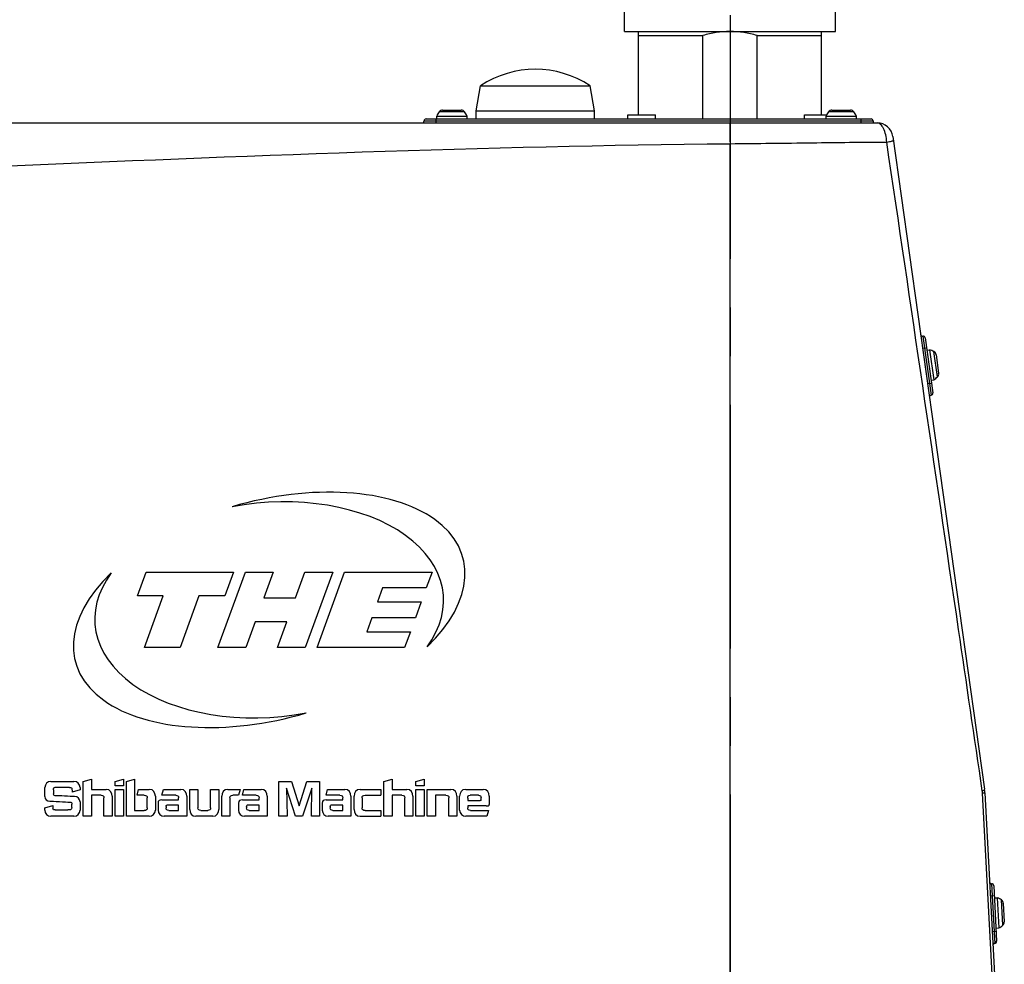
# Model space of a CAD drawing. Extents: x 0 to 594, y 0 to 420.
# Tile 8 of 71: x 160 to 209, y 169 to 216. Entities that reach past the tile are written whole.
import ezdxf

# ---------------------------------------------------------------- set-up
doc = ezdxf.new("R2010")
doc.units = 0
doc.header["$LTSCALE"] = 32.67
doc.linetypes.add('CENTER', pattern=[0.6, 0.375, -0.075, 0.075, -0.075])
doc.layers.get('0').update_dxf_attribs({"linetype": 'CONTINUOUS'})
for name, color, linetype in [('1_DESIGN', 7, 'CONTINUOUS'), ('ASSY', 7, 'CONTINUOUS'), ('AXIS', 7, 'CONTINUOUS'), ('ROUND', 7, 'CONTINUOUS')]:
    doc.layers.add(name, color=color, linetype=linetype)

msp = doc.modelspace()

# ---------------------------------------------------------------- linework, layer by layer
at = {"color": 7, "linetype": 'CONTINUOUS'}
for p, q in [((190.03808, 215.49742), (190.03808, 216.49742)), ((200.65808, 215.49742), (200.65808, 216.49742)), ((190.03808, 215.49742), (200.65808, 215.49742)), ((190.74808, 211.29742), (190.74808, 215.49742)), ((190.74808, 215.29742), (193.97695, 215.29742)), ((193.97695, 211.09742), (193.97695, 215.29742)), ((196.71921, 211.09742), (196.71921, 215.29742)), ((196.71921, 215.29742), (199.94808, 215.29742)), ((199.94808, 211.29742), (199.94808, 215.49742)), ((182.56808, 211.49742), (182.79238, 212.76948)), ((182.79238, 212.76948), (188.30378, 212.76948)), ((188.52808, 211.49742), (188.30378, 212.76948)), ((182.56808, 211.09742), (182.56808, 211.49742)), ((182.56808, 211.49742), (188.52808, 211.49742)), ((188.52808, 211.09742), (188.52808, 211.49742)), ((165.51132, 187.09742), (165.94808, 188.29742)), ((165.94808, 188.29742), (170.34808, 188.29742)), ((169.565, 184.49742), (170.94808, 188.29742)), ((170.34808, 188.29742), (169.91132, 187.09742)), ((170.94808, 188.29742), (172.34808, 188.29742)), ((172.34808, 188.29742), (171.87492, 186.99742)), ((173.47492, 186.99742), (173.94808, 188.29742)), ((173.94808, 188.29742), (175.34808, 188.29742)), ((175.34808, 188.29742), (173.965, 184.49742)), ((174.56863, 184.5074), (175.94808, 188.29742)), ((175.94808, 188.29742), (180.34808, 188.29742)), ((180.34808, 188.29742), (180.05691, 187.49742)), ((177.85691, 187.49742), (177.60213, 186.79742)), ((180.05691, 187.49742), (177.85691, 187.49742)), ((166.81132, 187.09742), (165.51132, 187.09742)), ((165.865, 184.49742), (166.81132, 187.09742)), ((168.61132, 187.09742), (167.665, 184.49742)), ((169.91132, 187.09742), (168.61132, 187.09742)), ((171.87492, 186.99742), (173.47492, 186.99742)), ((177.60213, 186.79742), (179.80213, 186.79742)), ((179.80213, 186.79742), (179.51095, 185.99742)), ((177.31095, 185.99742), (177.05617, 185.29742)), ((179.51095, 185.99742), (177.31095, 185.99742)), ((171.43816, 185.79742), (170.965, 184.49742)), ((173.03816, 185.79742), (171.43816, 185.79742)), ((172.565, 184.49742), (173.03816, 185.79742)), ((177.05617, 185.29742), (179.25617, 185.29742)), ((179.25617, 185.29742), (178.96863, 184.5074)), ((167.665, 184.49742), (165.865, 184.49742)), ((170.965, 184.49742), (169.565, 184.49742)), ((173.965, 184.49742), (172.565, 184.49742)), ((178.96863, 184.5074), (174.56863, 184.5074)), ((161.1639, 177.76136), (162.32114, 177.76136)), ((162.10137, 177.46603), (161.36562, 177.46603)), ((162.78616, 177.76136), (163.19562, 177.87177)), ((162.78616, 176.01204), (162.78616, 177.76136)), ((163.19562, 177.87177), (163.19562, 177.36375)), ((164.39728, 177.76826), (164.80674, 177.87195)), ((164.39728, 177.54743), (164.39728, 177.76826)), ((164.80674, 177.54743), (164.39728, 177.54743)), ((164.80674, 177.87195), (164.80674, 177.54743)), ((164.96316, 177.76578), (165.37262, 177.87177)), ((164.96316, 176.01187), (164.96316, 177.76578)), ((165.37262, 177.87177), (165.37262, 176.30259)), ((172.64025, 176.01187), (172.64025, 177.76207)), ((172.64025, 177.76207), (173.26895, 177.76207)), ((173.26895, 177.76207), (173.65381, 176.52944)), ((173.65381, 176.52944), (174.05177, 177.76207)), ((174.05177, 177.76207), (174.68047, 177.76207)), ((174.68047, 177.76207), (174.68047, 176.01187)), ((177.92853, 177.76136), (178.33799, 177.87177)), ((177.92853, 176.01204), (177.92853, 177.76136)), ((178.33799, 177.87177), (178.33799, 177.36375)), ((179.53912, 177.76826), (179.94858, 177.87195)), ((179.5393, 177.54283), (179.53912, 177.76826)), ((179.94858, 177.54283), (179.5393, 177.54283)), ((179.94858, 177.87195), (179.94858, 177.54283)), ((160.85778, 177.00632), (160.8553, 177.45276)), ((161.28971, 177.34942), (161.28971, 177.14363)), ((162.62974, 177.33863), (162.22807, 177.22343)), ((162.62974, 177.45276), (162.62974, 177.33863)), ((163.19562, 177.36375), (163.93721, 177.36375)), ((163.19562, 177.06701), (163.19562, 176.01204)), ((163.68453, 177.06701), (163.19562, 177.06701)), ((164.24068, 177.02242), (164.24068, 176.01204)), ((164.39728, 176.01187), (164.39728, 177.36358)), ((164.39728, 177.36358), (164.80674, 177.36358)), ((164.80674, 177.36358), (164.80674, 176.01187)), ((165.49471, 177.06701), (165.57222, 177.36358)), ((165.86153, 177.06701), (165.49471, 177.06701)), ((165.57222, 177.36358), (166.11421, 177.36358)), ((166.4175, 177.02242), (166.4175, 176.32117)), ((166.75158, 177.06701), (166.82908, 177.36358)), ((167.44221, 177.06701), (166.75158, 177.06701)), ((166.82908, 177.36358), (167.69488, 177.36358)), ((167.99959, 177.02242), (167.99959, 176.01187)), ((168.15496, 176.3532), (168.15496, 177.3634)), ((168.15496, 177.3634), (168.56389, 177.3634)), ((168.56389, 177.3634), (168.56389, 176.43548)), ((169.19984, 176.43548), (169.19984, 177.3634)), ((169.19984, 177.3634), (169.60877, 177.3634)), ((169.60877, 177.3634), (169.60877, 176.3532)), ((169.76572, 176.01187), (169.76572, 177.02313)), ((170.06919, 177.36446), (170.69081, 177.36446)), ((170.611, 177.06772), (170.32187, 177.06772)), ((170.69081, 177.36446), (170.611, 177.06772)), ((170.80015, 177.06701), (170.87766, 177.36358)), ((171.49079, 177.06701), (170.80015, 177.06701)), ((170.87766, 177.36358), (171.7434, 177.36358)), ((172.04808, 177.02242), (172.04796, 176.01187)), ((173.02794, 177.43365), (173.04971, 176.01187)), ((173.47191, 176.01204), (173.02794, 177.43365)), ((174.29277, 177.43365), (173.83182, 176.01204)), ((174.27101, 176.01187), (174.29277, 177.43365)), ((175.01509, 177.06701), (175.09259, 177.36358)), ((175.70571, 177.06701), (175.01509, 177.06701)), ((175.09259, 177.36358), (175.95836, 177.36358)), ((176.26288, 177.02242), (176.26288, 176.01187)), ((176.41916, 176.3555), (176.41916, 177.02472)), ((176.72263, 177.36606), (177.77229, 177.36606)), ((176.97514, 177.06931), (177.77229, 177.06931)), ((177.77229, 177.36606), (177.77229, 177.06931)), ((178.33799, 177.36375), (179.07959, 177.36375)), ((178.33799, 177.06701), (178.33799, 176.01204)), ((178.8269, 177.06701), (178.33799, 177.06701)), ((179.38288, 177.02242), (179.38288, 176.01204)), ((179.5393, 176.01187), (179.5393, 177.36588)), ((179.5393, 177.36588), (179.94858, 177.36588)), ((179.94858, 177.36588), (179.94858, 176.01187)), ((180.105, 176.01187), (180.105, 177.36552)), ((180.105, 177.36552), (181.29852, 177.36552)), ((180.51446, 177.06878), (180.51446, 176.01187)), ((181.04584, 177.06878), (180.51446, 177.06878)), ((181.60181, 177.02419), (181.60181, 176.01187)), ((181.73695, 176.32122), (181.73695, 177.02459)), ((182.04042, 177.36576), (182.92623, 177.3659)), ((182.68597, 177.06914), (182.26678, 177.06914)), ((183.23099, 177.02477), (183.23099, 176.61053)), ((160.85247, 176.44167), (161.25255, 176.55085)), ((162.21887, 176.46026), (162.21887, 176.61862)), ((162.62851, 176.73399), (162.62974, 176.32047)), ((163.83175, 176.01204), (163.83175, 176.94014)), ((166.00875, 176.42982), (166.00875, 176.94014)), ((166.5534, 176.66941), (166.55356, 176.32117)), ((166.75087, 176.83114), (167.58925, 176.83114)), ((166.9625, 176.50998), (166.9625, 176.42964)), ((167.58925, 176.56501), (166.99612, 176.56501)), ((167.58925, 176.83114), (167.58925, 176.94014)), ((167.58925, 176.30277), (167.58925, 176.56501)), ((170.17447, 176.94085), (170.17447, 176.01187)), ((170.60198, 176.66941), (170.60211, 176.32117)), ((170.79945, 176.83114), (171.63784, 176.83114)), ((171.01108, 176.50998), (171.01108, 176.42964)), ((171.63784, 176.56501), (171.04471, 176.56501)), ((171.63784, 176.83114), (171.63784, 176.94014)), ((171.63784, 176.30277), (171.63784, 176.56501)), ((174.81689, 176.66941), (174.81702, 176.32117)), ((175.01437, 176.83114), (175.85275, 176.83114)), ((175.226, 176.50998), (175.226, 176.42964)), ((175.85275, 176.56501), (175.25962, 176.56501)), ((175.85275, 176.83114), (175.85275, 176.94014)), ((175.85275, 176.30277), (175.85275, 176.56501)), ((176.82792, 176.94244), (176.82792, 176.43194)), ((178.97412, 176.01204), (178.97412, 176.94014)), ((181.19306, 176.01187), (181.19306, 176.94191)), ((182.14575, 176.93005), (182.14575, 176.8007)), ((182.14575, 176.8007), (182.76836, 176.8007)), ((182.14576, 176.53444), (182.14589, 176.42969)), ((183.07987, 176.53444), (182.14576, 176.53444)), ((182.82058, 176.82884), (182.82045, 176.95783)), ((160.85247, 176.32047), (160.85247, 176.44167)), ((162.32114, 176.01187), (161.16107, 176.01187)), ((161.36827, 176.33338), (162.01909, 176.33338)), ((163.19562, 176.01204), (162.78616, 176.01204)), ((164.24068, 176.01204), (163.83175, 176.01204)), ((164.80674, 176.01187), (164.39728, 176.01187)), ((166.1089, 176.01187), (164.96316, 176.01187)), ((165.37262, 176.30259), (165.86153, 176.30259)), ((167.99959, 176.01187), (166.86216, 176.01187)), ((167.09486, 176.30277), (167.58925, 176.30277)), ((169.3053, 176.01187), (168.45842, 176.01187)), ((168.71111, 176.30861), (169.05262, 176.30861)), ((170.17447, 176.01187), (169.76572, 176.01187)), ((172.04796, 176.01187), (170.91071, 176.01187)), ((171.14344, 176.30277), (171.63784, 176.30277)), ((173.04971, 176.01187), (172.64025, 176.01187)), ((173.83182, 176.01204), (173.47191, 176.01204)), ((174.68047, 176.01187), (174.27101, 176.01187)), ((176.26288, 176.01187), (175.12562, 176.01187)), ((175.35836, 176.30277), (175.85275, 176.30277)), ((176.72263, 176.01204), (177.77229, 176.01204)), ((176.97514, 176.30507), (177.77229, 176.30507)), ((177.77229, 176.30507), (177.77229, 176.01204)), ((178.33799, 176.01204), (177.92853, 176.01204)), ((179.38288, 176.01204), (178.97412, 176.01204)), ((179.94858, 176.01187), (179.5393, 176.01187)), ((180.51446, 176.01187), (180.105, 176.01187)), ((181.60181, 176.01187), (181.19306, 176.01187)), ((183.10706, 176.01191), (182.04555, 176.01191)), ((182.27842, 176.30282), (183.18651, 176.30282)), ((183.18651, 176.30282), (183.10706, 176.01191))]:
    msp.add_line(p, q, dxfattribs=at)
for centre, radius, start, end in [((185.54808, 208.59742), 5, 56.554731, 123.445269), ((202.75267, 210.09742), 0.8, 8, 90), ((161.16394, 177.45272), 0.30864, 90.007645, 179.992381), ((162.3211, 177.45272), 0.30864, 0.007696, 89.992394), ((191.86116, 178.31415), 30.65935, 183.29704, 183.578292), ((161.16111, 176.32051), 0.30864, 180.007775, 269.992199), ((162.3211, 176.32051), 0.30864, 270.00779, 359.992235)]:
    msp.add_arc(centre, radius, start, end, dxfattribs=at)
for major_axis, ratio, start_param, end_param in [((9.75585, 2.61407), 0.54455446, -0.77821432, 1.61677146), ((8.76651, 0.76697), 0.61363636, -0.49251543, 1.73185412), ((9.75585, 2.61407), 0.54455446, 2.36337833, 4.75836412), ((8.76651, 0.76697), 0.61363636, 2.64907722, 4.87344677)]:
    msp.add_ellipse((172.14808, 186.39742), major_axis=major_axis, ratio=ratio, start_param=start_param, end_param=end_param, dxfattribs=at)
for points, knots in [([(195.34424, 215.49742), (195.11339, 215.49723), (194.65105, 215.46155), (194.19896, 215.36084), (193.97695, 215.29742)], [0, 0, 0, 0, 0.49996385, 1, 1, 1, 1]), ([(196.71921, 215.29742), (196.49721, 215.36084), (196.04512, 215.46155), (195.58278, 215.49723), (195.35193, 215.49742)], [0, 0, 0, 0, 0.50003616, 1, 1, 1, 1]), ([(162.22152, 177.36375), (162.22245, 177.34261), (162.22452, 177.29583), (162.22666, 177.24906), (162.22807, 177.22343)], [0, 0, 0, 0, 0.4519944, 1, 1, 1, 1])]:
    msp.add_open_spline(points, degree=3, knots=knots, dxfattribs=at)
for points in [[(161.28971, 177.34942), (161.28971, 177.43595), (161.30493, 177.46603), (161.36562, 177.46603)], [(162.10137, 177.46603), (162.18259, 177.46603), (162.21745, 177.45648), (162.22152, 177.36375)], [(160.85778, 177.00632), (160.85778, 176.86334), (160.94908, 176.78407), (161.10869, 176.77558)], [(161.37942, 177.04772), (161.30298, 177.05177), (161.28971, 177.0732), (161.28971, 177.14363)], [(162.34928, 177.00225), (162.15605, 177.00999), (161.52983, 177.03976), (161.37942, 177.04772)], [(162.62851, 176.73399), (162.62266, 176.90493), (162.51703, 176.99552), (162.34928, 177.00225)], [(163.68453, 177.06701), (163.78504, 177.06701), (163.83175, 177.0479), (163.83175, 176.94014)], [(164.24068, 177.02242), (164.24068, 177.193), (164.14619, 177.36375), (163.93721, 177.36375)], [(165.86153, 177.06701), (165.96186, 177.06701), (166.00875, 177.0479), (166.00875, 176.94014)], [(166.4175, 177.02242), (166.4175, 177.19282), (166.32319, 177.36358), (166.11421, 177.36358)], [(167.44221, 177.06701), (167.54272, 177.06701), (167.58925, 177.0479), (167.58925, 176.94014)], [(167.99959, 177.02242), (167.99959, 177.19282), (167.90386, 177.36358), (167.69488, 177.36358)], [(170.06919, 177.36446), (169.86021, 177.36446), (169.76572, 177.19371), (169.76572, 177.02313)], [(170.17447, 176.94085), (170.17447, 177.04861), (170.22136, 177.06772), (170.32187, 177.06772)], [(171.49079, 177.06701), (171.59112, 177.06701), (171.63784, 177.0479), (171.63784, 176.94014)], [(172.04808, 177.02242), (172.04811, 177.19282), (171.95238, 177.36358), (171.7434, 177.36358)], [(175.70571, 177.06701), (175.80604, 177.06701), (175.85275, 177.0479), (175.85275, 176.94014)], [(176.26288, 177.02242), (176.26288, 177.19282), (176.16716, 177.36358), (175.95836, 177.36358)], [(176.72263, 177.36606), (176.51365, 177.36606), (176.41916, 177.19512), (176.41916, 177.02472)], [(176.82792, 176.94244), (176.82792, 177.0502), (176.87481, 177.06931), (176.97514, 177.06931)], [(178.8269, 177.06701), (178.92741, 177.06701), (178.97412, 177.0479), (178.97412, 176.94014)], [(179.38288, 177.02242), (179.38288, 177.193), (179.28856, 177.36375), (179.07959, 177.36375)], [(181.04584, 177.06878), (181.14617, 177.06878), (181.19306, 177.04967), (181.19306, 176.94191)], [(181.60181, 177.02419), (181.60181, 177.19459), (181.50732, 177.36552), (181.29852, 177.36552)], [(182.04042, 177.36576), (181.83144, 177.36573), (181.73695, 177.195), (181.73695, 177.02459)], [(182.14575, 176.93005), (182.14575, 177.03781), (182.16539, 177.06914), (182.26678, 177.06914)], [(182.68597, 177.06914), (182.77303, 177.06754), (182.81621, 177.04772), (182.82045, 176.95783)], [(183.23099, 177.02477), (183.23099, 177.19518), (183.13522, 177.36593), (182.92623, 177.3659)], [(161.10869, 176.77558), (161.20972, 176.7702), (161.94601, 176.73152), (162.09606, 176.72214)], [(162.09606, 176.72214), (162.20435, 176.71537), (162.21887, 176.71347), (162.21887, 176.61862)], [(166.75087, 176.83114), (166.62542, 176.83114), (166.5534, 176.80778), (166.5534, 176.66941)], [(166.9625, 176.50998), (166.9625, 176.54643), (166.96286, 176.56501), (166.99612, 176.56501)], [(170.79945, 176.83114), (170.674, 176.83114), (170.60198, 176.80778), (170.60198, 176.66941)], [(171.01108, 176.50998), (171.01108, 176.54643), (171.01147, 176.56501), (171.04471, 176.56501)], [(175.01437, 176.83114), (174.88874, 176.83114), (174.81689, 176.80778), (174.81689, 176.66941)], [(175.226, 176.50998), (175.226, 176.54643), (175.22639, 176.56501), (175.25962, 176.56501)], [(182.82058, 176.82884), (182.8206, 176.81167), (182.80962, 176.8007), (182.76836, 176.8007)], [(183.07987, 176.53444), (183.1487, 176.53444), (183.23099, 176.5286), (183.23099, 176.61053)], [(161.36827, 176.33338), (161.32032, 176.33338), (161.266, 176.33197), (161.26157, 176.40062)], [(162.21887, 176.46026), (162.21887, 176.31569), (162.10031, 176.33338), (162.01909, 176.33338)], [(166.00875, 176.42982), (166.00875, 176.33993), (165.96575, 176.30259), (165.86153, 176.30259)], [(166.1089, 176.01187), (166.2793, 176.01187), (166.4175, 176.1506), (166.4175, 176.32117)], [(166.55356, 176.32117), (166.55365, 176.1506), (166.69176, 176.01187), (166.86216, 176.01187)], [(167.09486, 176.30277), (167.00161, 176.3063), (166.9625, 176.34418), (166.9625, 176.42964)], [(168.15496, 176.3532), (168.15496, 176.1828), (168.24945, 176.01187), (168.45842, 176.01187)], [(168.71111, 176.30861), (168.6106, 176.30861), (168.56389, 176.32772), (168.56389, 176.43548)], [(169.19984, 176.43548), (169.19984, 176.32772), (169.15295, 176.30861), (169.05262, 176.30861)], [(169.3053, 176.01187), (169.51428, 176.01187), (169.60877, 176.1828), (169.60877, 176.3532)], [(170.60211, 176.32117), (170.60217, 176.1506), (170.74013, 176.01187), (170.91071, 176.01187)], [(171.14344, 176.30277), (171.05019, 176.3063), (171.01108, 176.34418), (171.01108, 176.42964)], [(174.81702, 176.32117), (174.81709, 176.1506), (174.95504, 176.01187), (175.12562, 176.01187)], [(175.35836, 176.30277), (175.26493, 176.3063), (175.226, 176.34418), (175.226, 176.42964)], [(176.41916, 176.3555), (176.41916, 176.1851), (176.51365, 176.01204), (176.72263, 176.01204)], [(176.97514, 176.30507), (176.87481, 176.30507), (176.82792, 176.32418), (176.82792, 176.43194)], [(181.73695, 176.32122), (181.73695, 176.15064), (181.87515, 176.01191), (182.04555, 176.01191)], [(182.27842, 176.30282), (182.18499, 176.30635), (182.14599, 176.34422), (182.14589, 176.42969)]]:
    msp.add_open_spline(points, degree=3, dxfattribs=at)
at = {"layer": '1_DESIGN', "color": 7, "linetype": 'CONTINUOUS'}
for p, q in [((180.58808, 211.09742), (180.58808, 211.24409)), ((180.58808, 211.24409), (182.10808, 211.24409)), ((180.88142, 211.53742), (181.81475, 211.53742)), ((182.10808, 211.09742), (182.10808, 211.24409)), ((200.18808, 211.09742), (200.18808, 211.24409)), ((200.18808, 211.24409), (201.70808, 211.24409)), ((200.48142, 211.53742), (201.41475, 211.53742)), ((201.70808, 211.09742), (201.70808, 211.24409)), ((205.25744, 199.46034), (205.39073, 199.47907)), ((205.39073, 199.47907), (205.60227, 197.97387)), ((205.72203, 199.22942), (205.85193, 198.30517)), ((205.46898, 197.95513), (205.60227, 197.97387)), ((208.65454, 171.90372), (208.79931, 171.91131)), ((208.79931, 171.91131), (208.87886, 170.39339)), ((209.10759, 171.63373), (209.15644, 170.70167)), ((208.73409, 170.3858), (208.87886, 170.39339))]:
    msp.add_line(p, q, dxfattribs=at)
at = {"layer": '1_DESIGN', "color": 9, "linetype": 'CONTINUOUS'}
for p, q in [((181.98693, 211.45437), (180.70924, 211.45437)), ((201.58693, 211.45437), (200.30924, 211.45437)), ((205.79364, 198.12311), (205.61582, 199.38836)), ((209.08251, 170.52538), (209.01564, 171.80133))]:
    msp.add_line(p, q, dxfattribs=at)
at = {"layer": '1_DESIGN', "color": 7, "linetype": 'CONTINUOUS'}
for centre, radius, start, end in [((181.34808, 210.94625), 0.81628, 141.502453, 158.600214), ((180.88142, 211.31742), 0.22, 90, 141.502453), ((181.81475, 211.31742), 0.22, 38.497547, 90), ((181.34808, 210.94625), 0.81628, 21.399786, 38.497547), ((200.94808, 210.94625), 0.81628, 141.502453, 158.600214), ((200.48142, 211.31742), 0.22, 90, 141.502453), ((201.41475, 211.31742), 0.22, 38.497547, 90), ((200.94808, 210.94625), 0.81628, 21.399786, 38.497547), ((205.20156, 198.68502), 0.81628, 59.502453, 76.600214), ((205.50417, 199.1988), 0.22, 8, 59.502453), ((205.63407, 198.27455), 0.22, 316.497547, 8), ((205.20156, 198.68502), 0.81628, 299.399786, 316.497547), ((208.54165, 171.13676), 0.81628, 54.502453, 71.600214), ((208.88789, 171.62221), 0.22, 3, 54.502453), ((208.54165, 171.13676), 0.81628, 294.399786, 311.497547), ((208.93674, 170.69016), 0.22, 311.497547, 3)]:
    msp.add_arc(centre, radius, start, end, dxfattribs=at)
at = {"layer": 'ASSY', "color": 7, "linetype": 'CONTINUOUS'}
for p, q in [((190.20503, 211.09742), (190.20503, 211.29742)), ((190.20503, 211.29742), (191.60503, 211.29742)), ((191.60503, 211.09742), (191.60503, 211.29742)), ((199.09114, 211.09742), (199.09114, 211.29742)), ((199.09114, 211.29742), (200.21211, 211.29742))]:
    msp.add_line(p, q, dxfattribs=at)
at = {"layer": 'AXIS', "color": 7, "linetype": 'CENTER'}
msp.add_line((195.34808, 235.9131), (195.34808, 124.02223), dxfattribs=at)
at = {"layer": 'ROUND', "color": 7, "linetype": 'CONTINUOUS'}
for p, q in [((145.09864, 210.89742), (202.75267, 210.89742)), ((180.04808, 211.09742), (202.44808, 211.09742)), ((203.54488, 210.20876), (208.16024, 177.36882)), ((205.16978, 200.08408), (205.55946, 197.31133)), ((208.17696, 177.19514), (208.71828, 166.86602)), ((208.62229, 172.51923), (208.76883, 169.72307))]:
    msp.add_line(p, q, dxfattribs=at)
at = {"layer": 'ROUND', "color": 9, "linetype": 'CONTINUOUS'}
for p, q in [((179.94808, 210.99742), (202.54808, 210.99742)), ((180.54808, 210.89742), (180.54808, 211.09742)), ((201.94808, 210.89742), (201.94808, 211.09742)), ((195.34409, 210.49775), (195.3441, 210.49089)), ((195.34808, 162.69742), (195.34808, 209.85177)), ((205.05683, 200.16919), (205.47435, 197.19839)), ((205.04131, 199.56111), (205.23936, 199.58895)), ((205.29182, 197.77863), (205.48988, 197.80647)), ((208.61304, 166.87648), (208.06011, 177.18119)), ((208.51719, 172.61386), (208.6742, 169.61797)), ((208.44873, 172.00945), (208.64845, 172.01991)), ((208.54293, 170.21191), (208.74266, 170.22238))]:
    msp.add_line(p, q, dxfattribs=at)
at = {"layer": 'ROUND', "color": 7, "linetype": 'CONTINUOUS'}
for centre, radius, start, end in [((179.84808, 210.99742), 0.1, 270, 360), ((180.04808, 210.99742), 0.1, 90, 180), ((202.44808, 210.99742), 0.1, 0, 90), ((202.64808, 210.99742), 0.1, 180, 270), ((202.75267, 210.09742), 0.8, 8, 90), ((205.04292, 200.26822), 0.1, 188, 278), ((205.07075, 200.07016), 0.1, 8, 98), ((205.46044, 197.29741), 0.1, 278, 8), ((205.48827, 197.09936), 0.1, 98, 188), ((206.1797, 177.09047), 2, 3, 8), ((208.51196, 172.71372), 0.1, 183, 273), ((208.52242, 172.51399), 0.1, 3, 93), ((208.67943, 169.51811), 0.1, 93, 183), ((208.66896, 169.71783), 0.1, 273, 3)]:
    msp.add_arc(centre, radius, start, end, dxfattribs=at)
at = {"layer": 'ROUND', "color": 9, "linetype": 'CONTINUOUS'}
for centre, radius, start, end in [((281.79731, 210.70984), 86.45349, 180.14511, 180.5686836), ((206.92418, 177.12016), 1.13757, 3.075739, 8.352282)]:
    msp.add_arc(centre, radius, start, end, dxfattribs=at)
for points, knots in [([(195.34808, 210.89742), (195.3475, 210.89742), (195.34765, 210.89398), (195.34672, 210.8901), (195.34656, 210.88115), (195.34575, 210.86393), (195.34526, 210.83363), (195.34464, 210.78844), (195.34426, 210.73107), (195.34402, 210.66249), (195.34396, 210.58345), (195.34403, 210.52737), (195.34409, 210.49775)], [0, 0, 0, 0, 0.00439069, 0.01695401, 0.03777822, 0.06681397, 0.14916237, 0.2630067, 0.40695266, 0.57923249, 0.77772853, 1, 1, 1, 1]), ([(203.23831, 209.93247), (203.23251, 210.05783), (203.20183, 210.29292), (203.11398, 210.5642), (203.01406, 210.73431), (202.93436, 210.82498), (202.84693, 210.88324), (202.78269, 210.89742), (202.75267, 210.89742)], [0, 0, 0, 0, 0.32536674, 0.61170796, 0.73181074, 0.83466543, 0.92216625, 1, 1, 1, 1]), ([(195.34808, 209.85177), (196.72699, 209.86366), (199.35696, 209.8987), (201.98705, 209.92975), (203.23831, 209.93247)], [0, 0, 0, 0, 0.52427363, 1, 1, 1, 1]), ([(203.23831, 209.93247), (203.28527, 209.94092), (203.36766, 209.95646), (203.46301, 209.97719), (203.51964, 209.99192), (203.54798, 210.00106), (203.56326, 210.00709), (203.57235, 210.0133), (203.57199, 210.01589)], [0, 0, 0, 0, 0.4135455, 0.72780226, 0.84198141, 0.92540514, 0.97739201, 1, 1, 1, 1]), ([(208.04968, 177.2854), (207.65221, 179.99259), (206.05295, 190.87561), (204.44797, 201.75779), (203.23831, 209.93247)], [0, 0, 0, 0, 0.24874879, 1, 1, 1, 1]), ([(208.04968, 177.2854), (208.07923, 177.29752), (208.11937, 177.31362), (208.1624, 177.35342), (208.16024, 177.36882)], [0, 0, 0, 0, 0.67261469, 1, 1, 1, 1]), ([(208.06011, 177.18119), (208.07694, 177.18259), (208.10594, 177.18514), (208.13958, 177.18848), (208.15889, 177.191), (208.16876, 177.19238), (208.17337, 177.19365), (208.177, 177.19443), (208.17696, 177.19514)], [0, 0, 0, 0, 0.42960771, 0.74259548, 0.853474, 0.93329615, 0.98182988, 1, 1, 1, 1])]:
    msp.add_open_spline(points, degree=3, knots=knots, dxfattribs=at)
msp.add_open_spline([(158.32347, 208.70622), (170.65942, 209.23899), (183.00118, 209.73618), (195.34808, 209.85177)], degree=3, dxfattribs=at)

doc.saveas('drawing.dxf')
